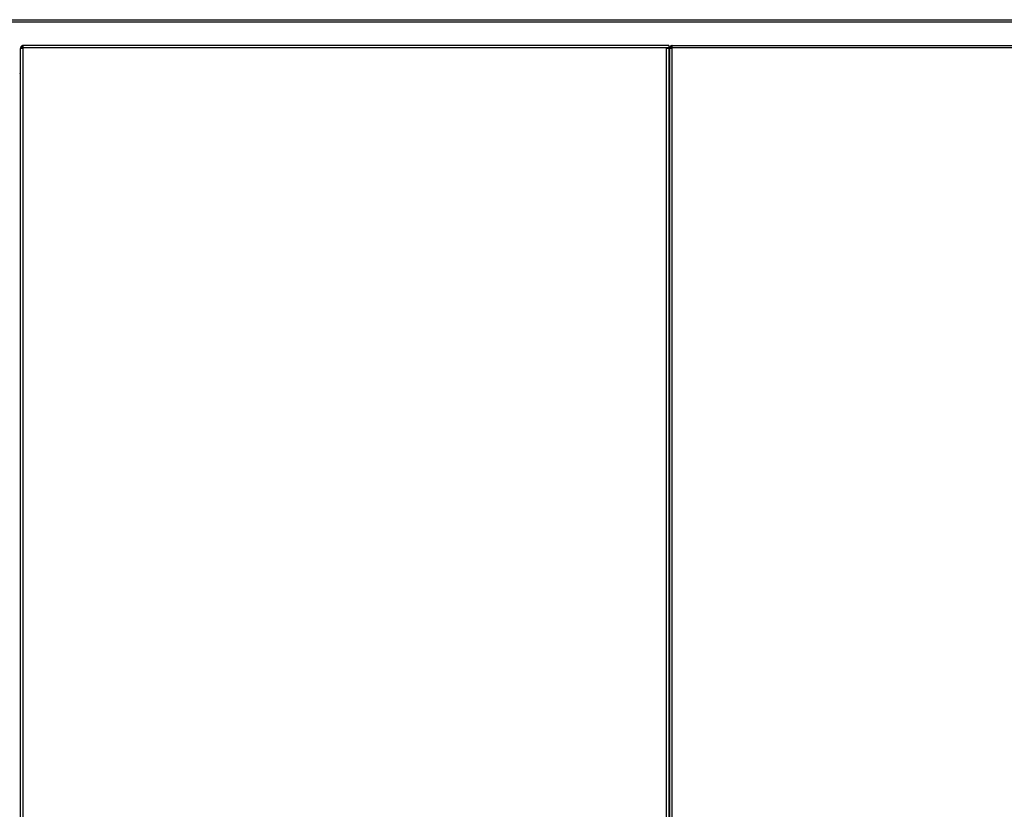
# Model space of a CAD drawing. Header units: millimetres. Extents: x 42 to 514, y 147 to 318.
# Tile 17 of 90: x 89 to 124, y 174 to 202. Entities that reach past the tile are written whole.
import ezdxf

# ---------------------------------------------------------------- set-up
doc = ezdxf.new("R2010")
doc.units = ezdxf.units.MM

msp = doc.modelspace()

# ---------------------------------------------------------------- linework, layer by layer
at = {"color": 7, "linetype": 'Continuous', "lineweight": 25}
for p, q in [((50.232, 201.834), (128.867, 201.834)), ((50.307, 201.759), (128.917, 201.759)), ((89.243, 200.85), (89.284, 200.85)), ((89.243, 200.85), (89.243, 200.826)), ((89.243, 155.517), (89.243, 200.826)), ((89.284, 200.85), (89.284, 200.842)), ((89.326, 200.85), (89.326, 200.933)), ((111.776, 200.933), (89.326, 200.933)), ((89.326, 155.517), (89.326, 200.85)), ((111.776, 200.85), (89.326, 200.85)), ((111.859, 200.933), (111.776, 200.933)), ((111.776, 155.517), (111.776, 200.85)), ((111.859, 200.85), (111.776, 200.85)), ((111.818, 200.842), (111.818, 200.85)), ((111.859, 200.933), (111.859, 200.85)), ((111.859, 200.826), (111.859, 200.85)), ((111.859, 200.826), (111.859, 155.517)), ((111.893, 200.85), (111.934, 200.85)), ((111.893, 200.85), (111.893, 200.826)), ((111.893, 155.517), (111.893, 200.826)), ((111.934, 200.85), (111.934, 200.842)), ((111.976, 200.85), (111.976, 200.933)), ((111.976, 200.933), (128.876, 200.933)), ((111.976, 155.517), (111.976, 200.85)), ((128.876, 200.85), (111.976, 200.85)), ((89.243, 199.876), (89.209, 199.876)), ((111.893, 199.876), (111.859, 199.876))]:
    msp.add_line(p, q, dxfattribs=at)
for centre, radius, start, end in [((89.201, 199.983), 0.0417, 281.537, 0), ((111.851, 199.983), 0.0417, 281.537, 0), ((89.201, 199.983), 0.0833, 275.7392, 300), ((111.851, 199.983), 0.0833, 275.7392, 300)]:
    msp.add_arc(centre, radius, start, end, dxfattribs=at)
for points, knots in [([(89.326, 200.933), (89.317, 200.932), (89.298, 200.93), (89.272, 200.915), (89.253, 200.894), (89.244, 200.87), (89.243, 200.855), (89.243, 200.85)], [0, 0, 0, 0, 0.218175, 0.43633, 0.654491, 0.872651, 1, 1, 1, 1]), ([(89.243, 200.826), (89.244, 200.828), (89.246, 200.831), (89.26, 200.837), (89.282, 200.842), (89.306, 200.846), (89.321, 200.849), (89.326, 200.85)], [0, 0, 0, 0, 0.218152, 0.436314, 0.65449, 0.872653, 1, 1, 1, 1]), ([(89.326, 200.892), (89.321, 200.891), (89.311, 200.89), (89.298, 200.882), (89.289, 200.87), (89.285, 200.859), (89.285, 200.852), (89.284, 200.85)], [0, 0, 0, 0, 0.228386, 0.456783, 0.685062, 0.913329, 1, 1, 1, 1]), ([(111.776, 200.85), (111.786, 200.848), (111.805, 200.845), (111.83, 200.84), (111.849, 200.834), (111.858, 200.83), (111.859, 200.827), (111.859, 200.826)], [0, 0, 0, 0, 0.218141, 0.436327, 0.654478, 0.872647, 1, 1, 1, 1]), ([(111.976, 200.933), (111.967, 200.932), (111.948, 200.93), (111.922, 200.915), (111.903, 200.894), (111.894, 200.87), (111.893, 200.855), (111.893, 200.85)], [0, 0, 0, 0, 0.218175, 0.43633, 0.654491, 0.872651, 1, 1, 1, 1]), ([(111.893, 200.826), (111.894, 200.828), (111.896, 200.831), (111.91, 200.837), (111.932, 200.842), (111.956, 200.846), (111.971, 200.849), (111.976, 200.85)], [0, 0, 0, 0, 0.218152, 0.436314, 0.65449, 0.872653, 1, 1, 1, 1]), ([(111.976, 200.892), (111.971, 200.891), (111.961, 200.89), (111.948, 200.882), (111.939, 200.87), (111.935, 200.859), (111.935, 200.852), (111.934, 200.85)], [0, 0, 0, 0, 0.228389, 0.456742, 0.685058, 0.913328, 1, 1, 1, 1])]:
    msp.add_open_spline(points, degree=3, knots=knots, dxfattribs=at)

doc.saveas('drawing.dxf')
